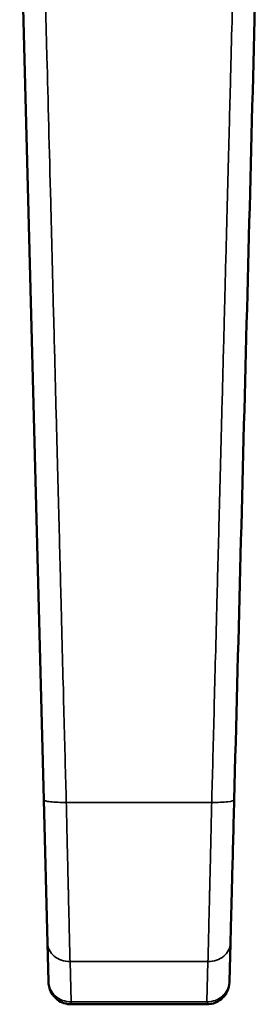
# Model space of a CAD drawing. Header units: inches. Extents: x 0 to 136, y 2 to 86.
# Tile 26 of 144: x 39.908 to 40.745, y 47.678 to 51.123. Entities that reach past the tile are written whole.
import ezdxf

# ---------------------------------------------------------------- set-up
doc = ezdxf.new("R2010")
doc.units = ezdxf.units.IN
doc.header["$LTSCALE"] = 4
doc.header["$MEASUREMENT"] = 0
doc.layers.add('Visible (ANSI)', color=7, linetype='Continuous', lineweight=50)
doc.layers.add('Visible Narrow (ANSI)', color=7, linetype='Continuous', lineweight=35)

msp = doc.modelspace()

# ---------------------------------------------------------------- linework, layer by layer
at = {"layer": 'Visible (ANSI)'}
for p, q in [((39.9085, 51.6276), (39.9932, 48.394)), ((39.9932, 48.394), (40.0063, 47.8926)), ((40.0063, 47.8926), (40.0098, 47.758)), ((40.6474, 47.8926), (40.6439, 47.758)), ((40.0098, 47.758), (40.0099, 47.7551)), ((40.6439, 47.758), (40.6438, 47.7551)), ((40.5651, 47.6784), (40.0886, 47.6784))]:
    msp.add_line(p, q, dxfattribs=at)
for points, knots in [([(40.6606, 48.394), (40.6746, 48.9293), (40.6887, 49.4699), (40.7029, 50.0105), (40.717, 50.5512), (40.7312, 51.0919), (40.7452, 51.6276)], [0, 0, 0, 0, 0.5, 0.5, 0.5, 1, 1, 1, 1]), ([(40.6474, 47.8926), (40.6481, 47.9198), (40.649, 47.9519), (40.6509, 48.024), (40.6519, 48.0641), (40.6542, 48.1504), (40.6554, 48.1966), (40.6579, 48.2929), (40.6592, 48.3431), (40.6606, 48.394)], [0, 0, 0, 0, 0.25, 0.25, 0.5, 0.5, 0.75, 0.75, 1, 1, 1, 1]), ([(40.0886, 47.6784), (40.0802, 47.6784), (40.0717, 47.6798), (40.0556, 47.6852), (40.0478, 47.6893), (40.0342, 47.6996), (40.0282, 47.7059), (40.0186, 47.7201), (40.015, 47.728), (40.011, 47.7423), (40.0101, 47.7487), (40.0099, 47.7551)], [0, 0, 0, 0, 0.0640535, 0.0640535, 0.1292096, 0.1292096, 0.1941975, 0.1941975, 0.2591259, 0.2591259, 0.3076088, 0.3076088, 0.3076088, 0.3076088]), ([(40.5651, 47.6784), (40.5752, 47.6784), (40.5854, 47.6804), (40.6042, 47.688), (40.6128, 47.6937), (40.6273, 47.7078), (40.6332, 47.7163), (40.6413, 47.7349), (40.6436, 47.745), (40.6438, 47.7551)], [0, 0, 0, 0, 0.25, 0.25, 0.5, 0.5, 0.75, 0.75, 1, 1, 1, 1])]:
    msp.add_open_spline(points, degree=3, knots=knots, dxfattribs=at)
msp.add_open_spline([(40.0886, 47.6784), (40.0886, 47.6784), (40.0886, 47.6784), (40.0886, 47.6784)], degree=3, dxfattribs=at)
at = {"layer": 'Visible Narrow (ANSI)'}
for p, q in [((40.0719, 48.385), (40.5818, 48.385)), ((40.085, 47.8279), (40.0885, 47.687)), ((40.085, 47.8279), (40.5687, 47.8279)), ((40.5687, 47.8278), (40.5652, 47.687)), ((40.0885, 47.687), (40.5652, 47.687))]:
    msp.add_line(p, q, dxfattribs=at)
msp.add_ellipse((40.5652, 47.7677), major_axis=(0, -0.0892), ratio=0.001868, start_param=6.28318, end_param=6.725492, dxfattribs=at)
for points, knots in [([(39.9872, 51.6403), (39.9916, 51.4692), (39.9973, 51.2539), (40.004, 50.9939), (40.008, 50.8398), (40.0124, 50.67), (40.0173, 50.4846), (40.0204, 50.3644), (40.0237, 50.2378), (40.0271, 50.1046), (40.0274, 50.0966), (40.0276, 50.0885), (40.0278, 50.0805), (40.0284, 50.0579), (40.029, 50.035), (40.0295, 50.0124), (40.0307, 49.9672), (40.0319, 49.9231), (40.033, 49.8796), (40.0341, 49.836), (40.0352, 49.7931), (40.0363, 49.7509), (40.0385, 49.6664), (40.0407, 49.5848), (40.0427, 49.5059), (40.0448, 49.427), (40.0467, 49.3508), (40.0487, 49.2775), (40.0506, 49.2041), (40.0524, 49.1336), (40.0542, 49.0658), (40.0577, 48.9301), (40.0609, 48.8056), (40.0639, 48.6922), (40.0668, 48.5788), (40.0695, 48.4764), (40.0719, 48.385)], [0, 0, 0, 0, 0.242188, 0.242188, 0.242188, 0.38578, 0.38578, 0.38578, 0.478793, 0.478793, 0.478793, 0.484375, 0.484375, 0.484375, 0.5, 0.5, 0.5, 0.53125, 0.53125, 0.53125, 0.5625, 0.5625, 0.5625, 0.625, 0.625, 0.625, 0.6875, 0.6875, 0.6875, 0.75, 0.75, 0.75, 0.875, 0.875, 0.875, 1, 1, 1, 1]), ([(40.5818, 48.385), (40.5842, 48.4764), (40.5895, 48.6811), (40.5976, 48.9924), (40.605, 49.2747), (40.6109, 49.5031), (40.6162, 49.7072), (40.6207, 49.879), (40.6236, 49.9892), (40.626, 50.0808), (40.6283, 50.1699), (40.6322, 50.3224), (40.6376, 50.529), (40.6436, 50.7592), (40.651, 51.0424), (40.659, 51.3518), (40.6642, 51.552), (40.6665, 51.6403)], [0, 0, 0, 0, 0.125, 0.25, 0.3125, 0.375, 0.4375, 0.46875, 0.5, 0.515625, 0.53125, 0.5625, 0.625, 0.6875, 0.75, 0.875, 1, 1, 1, 1]), ([(39.9932, 48.394), (39.9932, 48.3926), (39.9953, 48.3912), (40.0032, 48.3887), (40.009, 48.3877), (40.0236, 48.386), (40.0323, 48.3854), (40.0513, 48.3848), (40.0616, 48.3848), (40.0719, 48.385)], [0, 0, 0, 0, 0.25, 0.25, 0.5, 0.5, 0.75, 0.75, 1, 1, 1, 1]), ([(40.0719, 48.385), (40.0727, 48.3512), (40.0734, 48.3191), (40.0741, 48.2889), (40.0747, 48.2644), (40.0753, 48.2412), (40.0758, 48.2192), (40.0759, 48.2139), (40.076, 48.2088), (40.0761, 48.2036), (40.0765, 48.1904), (40.0768, 48.1776), (40.077, 48.1652), (40.0773, 48.1529), (40.0776, 48.141), (40.0779, 48.1296), (40.0782, 48.1181), (40.0784, 48.1071), (40.0787, 48.0967), (40.0788, 48.0914), (40.0789, 48.0863), (40.079, 48.0812), (40.0791, 48.0786), (40.0792, 48.0761), (40.0792, 48.0737), (40.0793, 48.0714), (40.0793, 48.0692), (40.0794, 48.0664), (40.0794, 48.0636), (40.0795, 48.0601), (40.0796, 48.0568), (40.0797, 48.0535), (40.0798, 48.0505), (40.0798, 48.0474), (40.08, 48.0412), (40.0801, 48.035), (40.0803, 48.0289), (40.0806, 48.0167), (40.0808, 48.005), (40.0811, 47.9936), (40.0814, 47.9822), (40.0816, 47.9712), (40.0819, 47.9605), (40.0821, 47.9513), (40.0823, 47.9425), (40.0825, 47.9339), (40.0825, 47.9324), (40.0826, 47.931), (40.0826, 47.9296), (40.0831, 47.9097), (40.0835, 47.8913), (40.0839, 47.8744), (40.0843, 47.8574), (40.0847, 47.8419), (40.085, 47.8279)], [0, 0, 0, 0, 0.125, 0.125, 0.125, 0.225928, 0.225928, 0.225928, 0.25, 0.25, 0.25, 0.3125, 0.3125, 0.3125, 0.375, 0.375, 0.375, 0.4375, 0.4375, 0.4375, 0.46875, 0.46875, 0.46875, 0.484375, 0.484375, 0.484375, 0.5, 0.5, 0.5, 0.515625, 0.515625, 0.515625, 0.53125, 0.53125, 0.53125, 0.5625, 0.5625, 0.5625, 0.625, 0.625, 0.625, 0.6875, 0.6875, 0.6875, 0.741064, 0.741064, 0.741064, 0.75, 0.75, 0.75, 0.875, 0.875, 0.875, 1, 1, 1, 1]), ([(40.5687, 47.8279), (40.569, 47.8419), (40.5694, 47.8574), (40.5698, 47.8744), (40.5702, 47.8913), (40.5706, 47.9097), (40.5711, 47.9296), (40.5711, 47.931), (40.5712, 47.9324), (40.5712, 47.9339), (40.5714, 47.9425), (40.5716, 47.9513), (40.5718, 47.9605), (40.5721, 47.9712), (40.5724, 47.9822), (40.5726, 47.9936), (40.5729, 48.005), (40.5732, 48.0167), (40.5735, 48.0289), (40.5736, 48.035), (40.5737, 48.0412), (40.5739, 48.0474), (40.574, 48.0505), (40.574, 48.0535), (40.5741, 48.0568), (40.5742, 48.0601), (40.5743, 48.0636), (40.5743, 48.0664), (40.5744, 48.0692), (40.5745, 48.0714), (40.5745, 48.0737), (40.5746, 48.0761), (40.5746, 48.0786), (40.5747, 48.0812), (40.5748, 48.0863), (40.5749, 48.0914), (40.575, 48.0967), (40.5753, 48.1071), (40.5756, 48.1181), (40.5758, 48.1296), (40.5761, 48.141), (40.5764, 48.1529), (40.5767, 48.1652), (40.577, 48.1776), (40.5773, 48.1904), (40.5776, 48.2036), (40.5777, 48.2088), (40.5778, 48.2139), (40.5779, 48.2192), (40.5785, 48.2412), (40.579, 48.2644), (40.5796, 48.2889), (40.5803, 48.3191), (40.581, 48.3512), (40.5818, 48.385)], [0, 0, 0, 0, 0.125, 0.125, 0.125, 0.25, 0.25, 0.25, 0.258938, 0.258938, 0.258938, 0.3125, 0.3125, 0.3125, 0.375, 0.375, 0.375, 0.4375, 0.4375, 0.4375, 0.46875, 0.46875, 0.46875, 0.484375, 0.484375, 0.484375, 0.5, 0.5, 0.5, 0.515625, 0.515625, 0.515625, 0.53125, 0.53125, 0.53125, 0.5625, 0.5625, 0.5625, 0.625, 0.625, 0.625, 0.6875, 0.6875, 0.6875, 0.75, 0.75, 0.75, 0.774075, 0.774075, 0.774075, 0.875, 0.875, 0.875, 1, 1, 1, 1]), ([(40.5818, 48.385), (40.6025, 48.3845), (40.6231, 48.3852), (40.6377, 48.3869), (40.6521, 48.3885), (40.6603, 48.3911), (40.6606, 48.394)], [0, 0, 0, 0, 0.503, 0.503, 0.503, 1, 1, 1, 1]), ([(40.0063, 47.8926), (40.0065, 47.8839), (40.0087, 47.8754), (40.0168, 47.8596), (40.0227, 47.8525), (40.0372, 47.8405), (40.0459, 47.8358), (40.0647, 47.8294), (40.0748, 47.8278), (40.085, 47.8279)], [0, 0, 0, 0, 0.25, 0.25, 0.5, 0.5, 0.75, 0.75, 1, 1, 1, 1]), ([(40.5687, 47.8279), (40.5789, 47.8278), (40.589, 47.8294), (40.6078, 47.8358), (40.6165, 47.8405), (40.631, 47.8525), (40.6369, 47.8596), (40.645, 47.8754), (40.6472, 47.8839), (40.6474, 47.8926)], [0, 0, 0, 0, 0.25, 0.25, 0.5, 0.5, 0.75, 0.75, 1, 1, 1, 1]), ([(40.0098, 47.758), (40.0101, 47.7486), (40.0123, 47.7392), (40.0204, 47.722), (40.0263, 47.7141), (40.0408, 47.701), (40.0494, 47.6958), (40.0682, 47.6888), (40.0784, 47.687), (40.0885, 47.687)], [0, 0, 0, 0, 0.25, 0.25, 0.5, 0.5, 0.75, 0.75, 1, 1, 1, 1]), ([(40.5652, 47.687), (40.5753, 47.687), (40.5855, 47.6888), (40.6043, 47.6958), (40.6129, 47.701), (40.6274, 47.7141), (40.6333, 47.722), (40.6414, 47.7392), (40.6437, 47.7486), (40.6439, 47.758)], [0, 0, 0, 0, 0.25, 0.25, 0.5, 0.5, 0.75, 0.75, 1, 1, 1, 1])]:
    msp.add_open_spline(points, degree=3, knots=knots, dxfattribs=at)
msp.add_open_spline([(40.0885, 47.687), (40.0886, 47.6814), (40.0886, 47.6784), (40.0886, 47.6784)], degree=3, dxfattribs=at)

doc.saveas('drawing.dxf')
